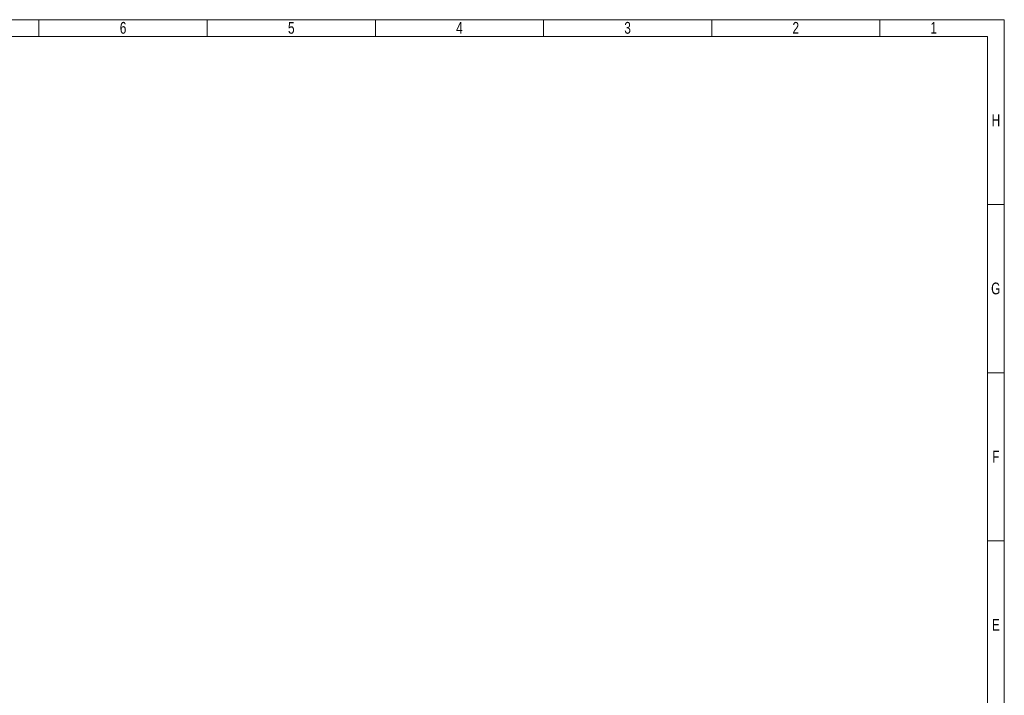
# Model space of a CAD drawing. Header units: millimetres. Extents: x 0 to 594, y 0 to 424.
# Tile 15 of 15: x 291 to 594, y 216 to 424. Entities that reach past the tile are written whole.
import ezdxf

# ---------------------------------------------------------------- set-up
doc = ezdxf.new("R2010")
doc.units = ezdxf.units.MM
doc.header["$LTSCALE"] = 0.25
doc.styles.add('SLDTEXTSTYLE3', font='TXT', dxfattribs={"width": 0.75})

# ---------------------------------------------------------------- blocks, each defined once
blk = doc.blocks.new('cajetin')
at = {"color": 7, "linetype": 'Continuous', "lineweight": 18}
for p, q in [((0, 615), (861, 615)), ((430.5, 607.5), (430.5, 615)), ((505.5, 607.5), (505.5, 615)), ((580.5, 607.5), (580.5, 615)), ((655.5, 607.5), (655.5, 615)), ((730.5, 607.5), (730.5, 615)), ((805.5, 607.5), (805.5, 615)), ((861, 615), (861, 0)), ((7.5, 607.5), (853.5, 607.5)), ((430.5, 607.5), (430.5, 607.5)), ((853.5, 607.5), (853.5, 7.5)), ((853.5, 532.5), (861, 532.5)), ((853.5, 457.5), (861, 457.5)), ((853.5, 382.5), (861, 382.5))]:
    blk.add_line(p, q, dxfattribs=at)
at = {"color": 7, "linetype": 'Continuous', "lineweight": 0, "char_height": 5.25, "attachment_point": 2, "style": 'SLDTEXTSTYLE3'}
for s, insert in [('6', (468.01, 613.99)), ('5', (543.01, 613.99)), ('4', (618.01, 613.99)), ('3', (693.01, 613.99)), ('2', (768.01, 613.99)), ('1', (829.51, 613.99)), ('H', (857.25, 572.74)), ('G', (857.18, 497.74)), ('F', (857.21, 422.74)), ('E', (857.24, 347.74))]:
    blk.add_mtext(s, dxfattribs=dict(at, insert=insert))

msp = doc.modelspace()

# ---------------------------------------------------------------- block references
at = {"xscale": 0.689895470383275, "yscale": 0.689895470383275, "zscale": 0.689895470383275}
msp.add_blockref('cajetin', (0, 0), dxfattribs=at)

doc.saveas('drawing.dxf')
